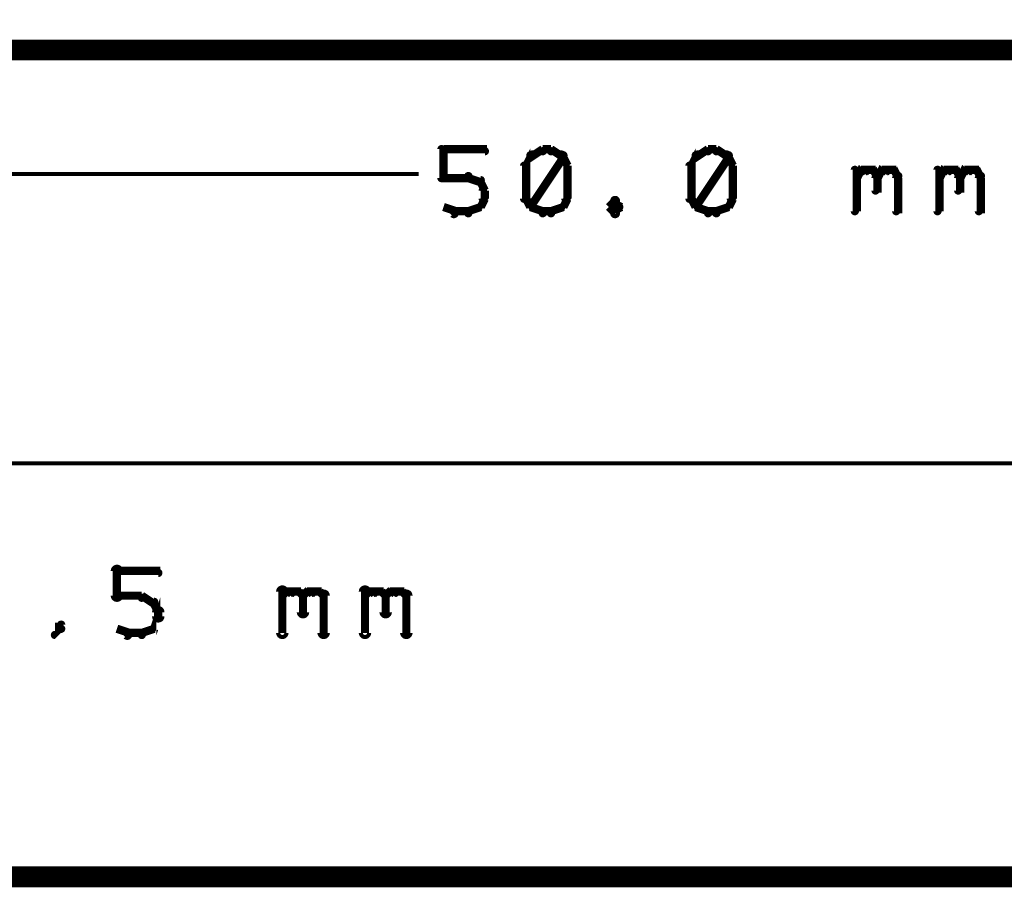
# Model space of a CAD drawing. Extents: x 26 to 524, y 33 to 520.
# Tile 24 of 95: x 136 to 159, y 233 to 254. Entities that reach past the tile are written whole.
import ezdxf

# ---------------------------------------------------------------- set-up
doc = ezdxf.new("R2010")
doc.units = 0
for name, color, linetype in [('DIMENSIONS', 3, 'CONTINUOUS'), ('DRAWING', 1, 'CONTINUOUS'), ('OUTLINES', 5, 'CONTINUOUS')]:
    doc.layers.add(name, color=color, linetype=linetype)

msp = doc.modelspace()

# ---------------------------------------------------------------- linework, layer by layer
at = {"layer": 'DIMENSIONS', "color": 94}
for points in [[(145.8, 250.4, 0.1, 0.1, 1), (145.9, 250.4, 0, 0, 0), (145.9, 250.4, 0, 0, 0), (145.9, 250.4, 0.2, 0.2, 0), (145.9, 251.1, 0.2, 0.2, 0), (145.9, 251.1, 0, 0, 0), (145.9, 251.1, 0.1, 0.1, 0), (145.9, 251.1, 0.1, 0.1, 1), (145.8, 251.1, 0, 0, 0)], [(145.9, 251.1, 0.1, 0.1, 1), (145.9, 251, 0, 0, 0), (145.9, 251.1, 0, 0, 0), (145.9, 251.1, 0.2, 0.2, 0), (146.9, 251.1, 0.2, 0.2, 0), (146.9, 251.1, 0, 0, 0), (146.9, 251.1, 0.1, 0.1, 0), (146.9, 251, 0.1, 0.1, 1), (146.9, 251.1, 0, 0, 0)], [(148.1, 250.9, 0.1, 0.1, 1), (148, 251, 0, 0, 0), (148, 250.9, 0, 0, 0), (148, 250.9, 0.2, 0.2, 0), (147.9, 250.7, 0.2, 0.2, 0), (147.9, 250.7, 0, 0, 0), (147.9, 250.7, 0.1, 0.1, 0), (147.9, 250.7, 0.1, 0.1, 1), (147.9, 250.7, 0, 0, 0)], [(148.3, 251, 0.1, 0.1, 1), (148.3, 251.1, 0, 0, 0), (148.3, 251.1, 0, 0, 0), (148.3, 251.1, 0.2, 0.2, 0), (148, 250.9, 0.2, 0.2, 0), (148, 250.9, 0, 0, 0), (148, 250.9, 0.1, 0.1, 0), (148, 251, 0.1, 0.1, 1), (148, 250.9, 0, 0, 0)], [(148, 249.7, 0.1, 0.1, 1), (148.1, 249.7, 0, 0, 0), (148, 249.7, 0, 0, 0), (148, 249.7, 0.2, 0.2, 0), (148.8, 250.9, 0.2, 0.2, 0), (148.8, 250.9, 0, 0, 0), (148.8, 250.9, 0.1, 0.1, 0), (148.8, 250.9, 0.1, 0.1, 1), (148.7, 251, 0, 0, 0)], [(148.5, 251, 0.1, 0.1, 1), (148.5, 251.1, 0, 0, 0), (148.5, 251.1, 0, 0, 0), (148.5, 251.1, 0.2, 0.2, 0), (148.3, 251.1, 0.2, 0.2, 0), (148.3, 251.1, 0, 0, 0), (148.3, 251.1, 0.1, 0.1, 0), (148.3, 251.1, 0.1, 0.1, 1), (148.3, 251, 0, 0, 0)], [(148.8, 250.9, 0.1, 0.1, 1), (148.8, 251, 0, 0, 0), (148.8, 250.9, 0, 0, 0), (148.8, 250.9, 0.2, 0.2, 0), (148.5, 251.1, 0.2, 0.2, 0), (148.5, 251.1, 0, 0, 0), (148.5, 251.1, 0.1, 0.1, 0), (148.5, 251.1, 0.1, 0.1, 1), (148.5, 251, 0, 0, 0)], [(148.9, 250.7, 0.1, 0.1, 1), (148.9, 250.7, 0, 0, 0), (148.9, 250.7, 0, 0, 0), (148.9, 250.7, 0.2, 0.2, 0), (148.8, 250.9, 0.2, 0.2, 0), (148.8, 250.9, 0, 0, 0), (148.8, 250.9, 0.1, 0.1, 0), (148.8, 251, 0.1, 0.1, 1), (148.7, 250.9, 0, 0, 0)], [(152.1, 250.9, 0.1, 0.1, 1), (152, 251, 0, 0, 0), (152, 250.9, 0, 0, 0), (152, 250.9, 0.2, 0.2, 0), (151.9, 250.7, 0.2, 0.2, 0), (151.9, 250.7, 0, 0, 0), (151.9, 250.7, 0.1, 0.1, 0), (151.9, 250.7, 0.1, 0.1, 1), (151.9, 250.7, 0, 0, 0)], [(152.3, 251, 0.1, 0.1, 1), (152.3, 251.1, 0, 0, 0), (152.3, 251.1, 0, 0, 0), (152.3, 251.1, 0.2, 0.2, 0), (152, 250.9, 0.2, 0.2, 0), (152, 250.9, 0, 0, 0), (152, 250.9, 0.1, 0.1, 0), (152, 251, 0.1, 0.1, 1), (152, 250.9, 0, 0, 0)], [(152, 249.7, 0.1, 0.1, 1), (152.1, 249.7, 0, 0, 0), (152, 249.7, 0, 0, 0), (152, 249.7, 0.2, 0.2, 0), (152.8, 250.9, 0.2, 0.2, 0), (152.8, 250.9, 0, 0, 0), (152.8, 250.9, 0.1, 0.1, 0), (152.8, 250.9, 0.1, 0.1, 1), (152.7, 251, 0, 0, 0)], [(152.5, 251, 0.1, 0.1, 1), (152.5, 251.1, 0, 0, 0), (152.5, 251.1, 0, 0, 0), (152.5, 251.1, 0.2, 0.2, 0), (152.3, 251.1, 0.2, 0.2, 0), (152.3, 251.1, 0, 0, 0), (152.3, 251.1, 0.1, 0.1, 0), (152.3, 251.1, 0.1, 0.1, 1), (152.3, 251, 0, 0, 0)], [(152.8, 250.9, 0.1, 0.1, 1), (152.8, 251, 0, 0, 0), (152.8, 250.9, 0, 0, 0), (152.8, 250.9, 0.2, 0.2, 0), (152.5, 251.1, 0.2, 0.2, 0), (152.5, 251.1, 0, 0, 0), (152.5, 251.1, 0.1, 0.1, 0), (152.5, 251.1, 0.1, 0.1, 1), (152.5, 251, 0, 0, 0)], [(152.9, 250.7, 0.1, 0.1, 1), (152.9, 250.7, 0, 0, 0), (152.9, 250.7, 0, 0, 0), (152.9, 250.7, 0.2, 0.2, 0), (152.8, 250.9, 0.2, 0.2, 0), (152.8, 250.9, 0, 0, 0), (152.8, 250.9, 0.1, 0.1, 0), (152.8, 251, 0.1, 0.1, 1), (152.7, 250.9, 0, 0, 0)], [(147.9, 250.7, 0.1, 0.1, 1), (147.8, 250.7, 0, 0, 0), (147.9, 250.7, 0, 0, 0), (147.9, 250.7, 0.2, 0.2, 0), (147.9, 249.9, 0.2, 0.2, 0), (147.9, 249.9, 0, 0, 0), (147.9, 249.9, 0.1, 0.1, 0), (147.8, 249.9, 0.1, 0.1, 1), (147.9, 249.9, 0, 0, 0)], [(148.8, 249.9, 0.1, 0.1, 1), (148.9, 249.9, 0, 0, 0), (148.9, 249.9, 0, 0, 0), (148.9, 249.9, 0.2, 0.2, 0), (148.9, 250.7, 0.2, 0.2, 0), (148.9, 250.7, 0, 0, 0), (148.9, 250.7, 0.1, 0.1, 0), (148.9, 250.7, 0.1, 0.1, 1), (148.8, 250.7, 0, 0, 0)], [(151.9, 250.7, 0.1, 0.1, 1), (151.8, 250.7, 0, 0, 0), (151.9, 250.7, 0, 0, 0), (151.9, 250.7, 0.2, 0.2, 0), (151.9, 249.9, 0.2, 0.2, 0), (151.9, 249.9, 0, 0, 0), (151.9, 249.9, 0.1, 0.1, 0), (151.8, 249.9, 0.1, 0.1, 1), (151.9, 249.9, 0, 0, 0)], [(152.8, 249.9, 0.1, 0.1, 1), (152.9, 249.9, 0, 0, 0), (152.9, 249.9, 0, 0, 0), (152.9, 249.9, 0.2, 0.2, 0), (152.9, 250.7, 0.2, 0.2, 0), (152.9, 250.7, 0, 0, 0), (152.9, 250.7, 0.1, 0.1, 0), (152.9, 250.7, 0.1, 0.1, 1), (152.8, 250.7, 0, 0, 0)], [(146.5, 250.4, 0.1, 0.1, 1), (146.5, 250.5, 0, 0, 0), (146.5, 250.4, 0, 0, 0), (146.5, 250.4, 0.2, 0.2, 0), (145.9, 250.4, 0.2, 0.2, 0), (145.9, 250.4, 0, 0, 0), (145.9, 250.4, 0.1, 0.1, 0), (145.9, 250.5, 0.1, 0.1, 1), (145.9, 250.4, 0, 0, 0)], [(146.8, 250.3, 0.1, 0.1, 1), (146.8, 250.4, 0, 0, 0), (146.8, 250.3, 0, 0, 0), (146.8, 250.3, 0.2, 0.2, 0), (146.5, 250.4, 0.2, 0.2, 0), (146.5, 250.4, 0, 0, 0), (146.5, 250.4, 0.1, 0.1, 0), (146.5, 250.5, 0.1, 0.1, 1), (146.5, 250.4, 0, 0, 0)], [(155.8, 249.6, 0.1, 0.1, 1), (155.9, 249.6, 0, 0, 0), (155.9, 249.6, 0, 0, 0), (155.9, 249.6, 0.2, 0.2, 0), (155.9, 250.6, 0.2, 0.2, 0), (155.9, 250.6, 0, 0, 0), (155.9, 250.6, 0.1, 0.1, 0), (155.9, 250.6, 0.1, 0.1, 1), (155.8, 250.6, 0, 0, 0)], [(155.9, 250.5, 0.1, 0.1, 1), (155.9, 250.4, 0, 0, 0), (155.9, 250.4, 0, 0, 0), (155.9, 250.4, 0.2, 0.2, 0), (156, 250.6, 0.2, 0.2, 0), (156, 250.6, 0, 0, 0), (156, 250.6, 0.1, 0.1, 0), (156.1, 250.5, 0.1, 0.1, 1), (156, 250.6, 0, 0, 0)], [(156, 250.6, 0.1, 0.1, 1), (156, 250.5, 0, 0, 0), (156, 250.6, 0, 0, 0), (156, 250.6, 0.2, 0.2, 0), (156.3, 250.6, 0.2, 0.2, 0), (156.3, 250.6, 0, 0, 0), (156.3, 250.6, 0.1, 0.1, 0), (156.3, 250.5, 0.1, 0.1, 1), (156.3, 250.6, 0, 0, 0)], [(156.3, 250.6, 0.1, 0.1, 1), (156.2, 250.5, 0, 0, 0), (156.3, 250.6, 0, 0, 0), (156.3, 250.6, 0.2, 0.2, 0), (156.4, 250.4, 0.2, 0.2, 0), (156.4, 250.4, 0, 0, 0), (156.4, 250.4, 0.1, 0.1, 0), (156.4, 250.4, 0.1, 0.1, 1), (156.4, 250.5, 0, 0, 0)], [(156.4, 250.5, 0.1, 0.1, 1), (156.4, 250.4, 0, 0, 0), (156.4, 250.4, 0, 0, 0), (156.4, 250.4, 0.2, 0.2, 0), (156.5, 250.6, 0.2, 0.2, 0), (156.5, 250.6, 0, 0, 0), (156.5, 250.6, 0.1, 0.1, 0), (156.6, 250.5, 0.1, 0.1, 1), (156.5, 250.6, 0, 0, 0)], [(156.5, 250.6, 0.1, 0.1, 1), (156.5, 250.5, 0, 0, 0), (156.5, 250.6, 0, 0, 0), (156.5, 250.6, 0.2, 0.2, 0), (156.8, 250.6, 0.2, 0.2, 0), (156.8, 250.6, 0, 0, 0), (156.8, 250.6, 0.1, 0.1, 0), (156.8, 250.5, 0.1, 0.1, 1), (156.8, 250.6, 0, 0, 0)], [(156.8, 250.6, 0.1, 0.1, 1), (156.7, 250.5, 0, 0, 0), (156.8, 250.6, 0, 0, 0), (156.8, 250.6, 0.2, 0.2, 0), (156.9, 250.4, 0.2, 0.2, 0), (156.9, 250.4, 0, 0, 0), (156.9, 250.4, 0.1, 0.1, 0), (156.9, 250.4, 0.1, 0.1, 1), (156.9, 250.5, 0, 0, 0)], [(157.8, 249.6, 0.1, 0.1, 1), (157.9, 249.6, 0, 0, 0), (157.9, 249.6, 0, 0, 0), (157.9, 249.6, 0.2, 0.2, 0), (157.9, 250.6, 0.2, 0.2, 0), (157.9, 250.6, 0, 0, 0), (157.9, 250.6, 0.1, 0.1, 0), (157.9, 250.6, 0.1, 0.1, 1), (157.8, 250.6, 0, 0, 0)], [(157.9, 250.5, 0.1, 0.1, 1), (157.9, 250.4, 0, 0, 0), (157.9, 250.4, 0, 0, 0), (157.9, 250.4, 0.2, 0.2, 0), (158, 250.6, 0.2, 0.2, 0), (158, 250.6, 0, 0, 0), (158, 250.6, 0.1, 0.1, 0), (158.1, 250.5, 0.1, 0.1, 1), (158, 250.6, 0, 0, 0)], [(158, 250.6, 0.1, 0.1, 1), (158, 250.5, 0, 0, 0), (158, 250.6, 0, 0, 0), (158, 250.6, 0.2, 0.2, 0), (158.3, 250.6, 0.2, 0.2, 0), (158.3, 250.6, 0, 0, 0), (158.3, 250.6, 0.1, 0.1, 0), (158.3, 250.5, 0.1, 0.1, 1), (158.3, 250.6, 0, 0, 0)], [(158.3, 250.6, 0.1, 0.1, 1), (158.2, 250.5, 0, 0, 0), (158.3, 250.6, 0, 0, 0), (158.3, 250.6, 0.2, 0.2, 0), (158.4, 250.4, 0.2, 0.2, 0), (158.4, 250.4, 0, 0, 0), (158.4, 250.4, 0.1, 0.1, 0), (158.4, 250.4, 0.1, 0.1, 1), (158.4, 250.5, 0, 0, 0)], [(158.4, 250.5, 0.1, 0.1, 1), (158.4, 250.4, 0, 0, 0), (158.4, 250.4, 0, 0, 0), (158.4, 250.4, 0.2, 0.2, 0), (158.5, 250.6, 0.2, 0.2, 0), (158.5, 250.6, 0, 0, 0), (158.5, 250.6, 0.1, 0.1, 0), (158.6, 250.5, 0.1, 0.1, 1), (158.5, 250.6, 0, 0, 0)], [(158.5, 250.6, 0.1, 0.1, 1), (158.5, 250.5, 0, 0, 0), (158.5, 250.6, 0, 0, 0), (158.5, 250.6, 0.2, 0.2, 0), (158.8, 250.6, 0.2, 0.2, 0), (158.8, 250.6, 0, 0, 0), (158.8, 250.6, 0.1, 0.1, 0), (158.8, 250.5, 0.1, 0.1, 1), (158.8, 250.6, 0, 0, 0)], [(158.8, 250.6, 0.1, 0.1, 1), (158.7, 250.5, 0, 0, 0), (158.8, 250.6, 0, 0, 0), (158.8, 250.6, 0.2, 0.2, 0), (158.9, 250.4, 0.2, 0.2, 0), (158.9, 250.4, 0, 0, 0), (158.9, 250.4, 0.1, 0.1, 0), (158.9, 250.4, 0.1, 0.1, 1), (158.9, 250.5, 0, 0, 0)], [(128.4, 250.5, 0.1, 0.1, 1), (128.4, 250.5, 0, 0, 0), (128.4, 250.5, 0, 0, 0), (128.4, 250.5, 0.1, 0.1, 0), (145.3, 250.5, 0.1, 0.1, 0), (145.3, 250.5, 0, 0, 0), (145.3, 250.5, 0.1, 0.1, 0), (145.3, 250.5, 0.1, 0.1, 1), (145.3, 250.5, 0, 0, 0)], [(146.9, 250.1, 0.1, 0.1, 1), (146.9, 250.1, 0, 0, 0), (146.9, 250.1, 0, 0, 0), (146.9, 250.1, 0.2, 0.2, 0), (146.8, 250.3, 0.2, 0.2, 0), (146.8, 250.3, 0, 0, 0), (146.8, 250.3, 0.1, 0.1, 0), (146.8, 250.3, 0.1, 0.1, 1), (146.7, 250.3, 0, 0, 0)], [(156.4, 250.4, 0.1, 0.1, 1), (156.3, 250.4, 0, 0, 0), (156.4, 250.4, 0, 0, 0), (156.4, 250.4, 0.2, 0.2, 0), (156.4, 250.1, 0.2, 0.2, 0), (156.4, 250.1, 0, 0, 0), (156.4, 250.1, 0.1, 0.1, 0), (156.3, 250.1, 0.1, 0.1, 1), (156.4, 250.1, 0, 0, 0)], [(156.9, 250.4, 0.1, 0.1, 1), (156.8, 250.4, 0, 0, 0), (156.9, 250.4, 0, 0, 0), (156.9, 250.4, 0.2, 0.2, 0), (156.9, 249.6, 0.2, 0.2, 0), (156.9, 249.6, 0, 0, 0), (156.9, 249.6, 0.1, 0.1, 0), (156.8, 249.6, 0.1, 0.1, 1), (156.9, 249.6, 0, 0, 0)], [(158.4, 250.4, 0.1, 0.1, 1), (158.3, 250.4, 0, 0, 0), (158.4, 250.4, 0, 0, 0), (158.4, 250.4, 0.2, 0.2, 0), (158.4, 250.1, 0.2, 0.2, 0), (158.4, 250.1, 0, 0, 0), (158.4, 250.1, 0.1, 0.1, 0), (158.3, 250.1, 0.1, 0.1, 1), (158.4, 250.1, 0, 0, 0)], [(158.9, 250.4, 0.1, 0.1, 1), (158.8, 250.4, 0, 0, 0), (158.9, 250.4, 0, 0, 0), (158.9, 250.4, 0.2, 0.2, 0), (158.9, 249.6, 0.2, 0.2, 0), (158.9, 249.6, 0, 0, 0), (158.9, 249.6, 0.1, 0.1, 0), (158.8, 249.6, 0.1, 0.1, 1), (158.9, 249.6, 0, 0, 0)], [(146.7, 249.7, 0.1, 0.1, 1), (146.8, 249.7, 0, 0, 0), (146.8, 249.7, 0, 0, 0), (146.8, 249.7, 0.2, 0.2, 0), (146.9, 249.9, 0.2, 0.2, 0), (146.9, 249.9, 0, 0, 0), (146.9, 249.9, 0.1, 0.1, 0), (146.9, 249.9, 0.1, 0.1, 1), (146.9, 250, 0, 0, 0)], [(146.8, 249.9, 0.1, 0.1, 1), (146.9, 249.9, 0, 0, 0), (146.9, 249.9, 0, 0, 0), (146.9, 249.9, 0.2, 0.2, 0), (146.9, 250.1, 0.2, 0.2, 0), (146.9, 250.1, 0, 0, 0), (146.9, 250.1, 0.1, 0.1, 0), (146.9, 250.1, 0.1, 0.1, 1), (146.8, 250.1, 0, 0, 0)], [(147.9, 250, 0.1, 0.1, 1), (147.9, 249.9, 0, 0, 0), (147.9, 249.9, 0, 0, 0), (147.9, 249.9, 0.2, 0.2, 0), (148, 249.7, 0.2, 0.2, 0), (148, 249.7, 0, 0, 0), (148, 249.7, 0.1, 0.1, 0), (148, 249.7, 0.1, 0.1, 1), (148.1, 249.7, 0, 0, 0)], [(148.7, 249.7, 0.1, 0.1, 1), (148.8, 249.7, 0, 0, 0), (148.8, 249.7, 0, 0, 0), (148.8, 249.7, 0.2, 0.2, 0), (148.9, 249.9, 0.2, 0.2, 0), (148.9, 249.9, 0, 0, 0), (148.9, 249.9, 0.1, 0.1, 0), (148.9, 249.9, 0.1, 0.1, 1), (148.9, 250, 0, 0, 0)], [(151.9, 250, 0.1, 0.1, 1), (151.9, 249.9, 0, 0, 0), (151.9, 249.9, 0, 0, 0), (151.9, 249.9, 0.2, 0.2, 0), (152, 249.7, 0.2, 0.2, 0), (152, 249.7, 0, 0, 0), (152, 249.7, 0.1, 0.1, 0), (152, 249.7, 0.1, 0.1, 1), (152.1, 249.7, 0, 0, 0)], [(152.7, 249.7, 0.1, 0.1, 1), (152.8, 249.7, 0, 0, 0), (152.8, 249.7, 0, 0, 0), (152.8, 249.7, 0.2, 0.2, 0), (152.9, 249.9, 0.2, 0.2, 0), (152.9, 249.9, 0, 0, 0), (152.9, 249.9, 0.1, 0.1, 0), (152.9, 249.9, 0.1, 0.1, 1), (152.9, 250, 0, 0, 0)], [(150.1, 249.8, 0.1, 0.1, 1), (150, 249.9, 0, 0, 0), (150, 249.8, 0, 0, 0), (150, 249.8, 0.2, 0.2, 0), (149.9, 249.7, 0.2, 0.2, 0), (149.9, 249.7, 0, 0, 0), (149.9, 249.7, 0.1, 0.1, 0), (149.9, 249.7, 0.1, 0.1, 1), (149.9, 249.7, 0, 0, 0)], [(150.1, 249.7, 0.1, 0.1, 1), (150.2, 249.7, 0, 0, 0), (150.2, 249.7, 0, 0, 0), (150.2, 249.7, 0.2, 0.2, 0), (150, 249.8, 0.2, 0.2, 0), (150, 249.8, 0, 0, 0), (150, 249.8, 0.1, 0.1, 0), (150.1, 249.9, 0.1, 0.1, 1), (150, 249.8, 0, 0, 0)], [(145.9, 249.7, 0.1, 0.1, 1), (145.9, 249.7, 0, 0, 0), (145.9, 249.7, 0, 0, 0), (145.9, 249.7, 0.2, 0.2, 0), (146.2, 249.6, 0.2, 0.2, 0), (146.2, 249.6, 0, 0, 0), (146.2, 249.6, 0.1, 0.1, 0), (146.1, 249.5, 0.1, 0.1, 1), (146.2, 249.6, 0, 0, 0)], [(146.2, 249.6, 0.1, 0.1, 1), (146.2, 249.5, 0, 0, 0), (146.2, 249.6, 0, 0, 0), (146.2, 249.6, 0.2, 0.2, 0), (146.5, 249.6, 0.2, 0.2, 0), (146.5, 249.6, 0, 0, 0), (146.5, 249.6, 0.1, 0.1, 0), (146.5, 249.5, 0.1, 0.1, 1), (146.5, 249.6, 0, 0, 0)], [(146.5, 249.6, 0.1, 0.1, 1), (146.5, 249.5, 0, 0, 0), (146.5, 249.6, 0, 0, 0), (146.5, 249.6, 0.2, 0.2, 0), (146.8, 249.7, 0.2, 0.2, 0), (146.8, 249.7, 0, 0, 0), (146.8, 249.7, 0.1, 0.1, 0), (146.8, 249.7, 0.1, 0.1, 1), (146.8, 249.7, 0, 0, 0)], [(148, 249.7, 0.1, 0.1, 1), (148, 249.7, 0, 0, 0), (148, 249.7, 0, 0, 0), (148, 249.7, 0.2, 0.2, 0), (148.3, 249.6, 0.2, 0.2, 0), (148.3, 249.6, 0, 0, 0), (148.3, 249.6, 0.1, 0.1, 0), (148.3, 249.5, 0.1, 0.1, 1), (148.3, 249.6, 0, 0, 0)], [(148.3, 249.6, 0.1, 0.1, 1), (148.3, 249.5, 0, 0, 0), (148.3, 249.6, 0, 0, 0), (148.3, 249.6, 0.2, 0.2, 0), (148.5, 249.6, 0.2, 0.2, 0), (148.5, 249.6, 0, 0, 0), (148.5, 249.6, 0.1, 0.1, 0), (148.5, 249.5, 0.1, 0.1, 1), (148.5, 249.6, 0, 0, 0)], [(148.5, 249.6, 0.1, 0.1, 1), (148.5, 249.5, 0, 0, 0), (148.5, 249.6, 0, 0, 0), (148.5, 249.6, 0.2, 0.2, 0), (148.8, 249.7, 0.2, 0.2, 0), (148.8, 249.7, 0, 0, 0), (148.8, 249.7, 0.1, 0.1, 0), (148.8, 249.7, 0.1, 0.1, 1), (148.8, 249.7, 0, 0, 0)], [(149.9, 249.7, 0.1, 0.1, 1), (149.9, 249.7, 0, 0, 0), (149.9, 249.7, 0, 0, 0), (149.9, 249.7, 0.2, 0.2, 0), (150, 249.6, 0.2, 0.2, 0), (150, 249.6, 0, 0, 0), (150, 249.6, 0.1, 0.1, 0), (150, 249.5, 0.1, 0.1, 1), (150.1, 249.6, 0, 0, 0)], [(150, 249.6, 0.1, 0.1, 1), (150.1, 249.5, 0, 0, 0), (150, 249.6, 0, 0, 0), (150, 249.6, 0.2, 0.2, 0), (150.2, 249.7, 0.2, 0.2, 0), (150.2, 249.7, 0, 0, 0), (150.2, 249.7, 0.1, 0.1, 0), (150.2, 249.7, 0.1, 0.1, 1), (150.1, 249.7, 0, 0, 0)], [(152, 249.7, 0.1, 0.1, 1), (152, 249.7, 0, 0, 0), (152, 249.7, 0, 0, 0), (152, 249.7, 0.2, 0.2, 0), (152.3, 249.6, 0.2, 0.2, 0), (152.3, 249.6, 0, 0, 0), (152.3, 249.6, 0.1, 0.1, 0), (152.3, 249.5, 0.1, 0.1, 1), (152.3, 249.6, 0, 0, 0)], [(152.3, 249.6, 0.1, 0.1, 1), (152.3, 249.5, 0, 0, 0), (152.3, 249.6, 0, 0, 0), (152.3, 249.6, 0.2, 0.2, 0), (152.5, 249.6, 0.2, 0.2, 0), (152.5, 249.6, 0, 0, 0), (152.5, 249.6, 0.1, 0.1, 0), (152.5, 249.5, 0.1, 0.1, 1), (152.5, 249.6, 0, 0, 0)], [(152.5, 249.6, 0.1, 0.1, 1), (152.5, 249.5, 0, 0, 0), (152.5, 249.6, 0, 0, 0), (152.5, 249.6, 0.2, 0.2, 0), (152.8, 249.7, 0.2, 0.2, 0), (152.8, 249.7, 0, 0, 0), (152.8, 249.7, 0.1, 0.1, 0), (152.8, 249.7, 0.1, 0.1, 1), (152.8, 249.7, 0, 0, 0)], [(185.6, 243.5, 0.1, 0.1, 1), (185.6, 243.5, 0, 0, 0), (185.6, 243.5, 0, 0, 0), (185.6, 243.5, 0.1, 0.1, 0), (65, 243.5, 0.1, 0.1, 0), (65, 243.5, 0, 0, 0), (65, 243.5, 0.1, 0.1, 0), (65, 243.5, 0.1, 0.1, 1), (65, 243.5, 0, 0, 0)], [(225.5, 233.5, 0.1, 0.1, 1), (225.5, 233.5, 0, 0, 0), (225.5, 233.5, 0, 0, 0), (225.5, 233.5, 0.1, 0.1, 0), (33, 233.5, 0.1, 0.1, 0), (33, 233.5, 0, 0, 0), (33, 233.5, 0.1, 0.1, 0), (33, 233.5, 0.1, 0.1, 1), (33, 233.5, 0, 0, 0)], [(228.5, 233.5, 0.1, 0.1, 1), (228.5, 233.5, 0, 0, 0), (228.5, 233.5, 0, 0, 0), (228.5, 233.5, 0.1, 0.1, 0), (50, 233.5, 0.1, 0.1, 0), (50, 233.5, 0, 0, 0), (50, 233.5, 0.1, 0.1, 0), (50, 233.5, 0.1, 0.1, 1), (50, 233.5, 0, 0, 0)], [(185.5, 233.5, 0.1, 0.1, 1), (185.5, 233.5, 0, 0, 0), (185.5, 233.5, 0, 0, 0), (185.5, 233.5, 0.1, 0.1, 0), (65, 233.5, 0.1, 0.1, 0), (65, 233.5, 0, 0, 0), (65, 233.5, 0.1, 0.1, 0), (65, 233.5, 0.1, 0.1, 1), (65, 233.5, 0, 0, 0)]]:
    msp.add_lwpolyline(points, format="xyseb", dxfattribs=at)
at = {"layer": 'DRAWING', "color": 2}
for points in [[(230.5, 363.5, 0.5, 0.5, 0), (75.5, 363.5, 0, 0, 0), (75.5, 363.5, 0.3, 0.3, 0), (75.5, 363.6, 0.3, 0.3, 1), (75.5, 363.4, 0, 0, 0), (75.6, 363.5, 0.3, 0.3, 1), (75.4, 363.5, 0, 0, 0), (75.5, 363.5, 0, 0, 0), (75.5, 363.5, 0.5, 0.5, 0), (75.5, 233.5, 0.5, 0.5, 0), (75.5, 233.5, 0, 0, 0), (75.5, 233.5, 0.3, 0.3, 0), (75.4, 233.5, 0.3, 0.3, 1), (75.6, 233.5, 0, 0, 0), (75.5, 233.6, 0.3, 0.3, 1), (75.5, 233.4, 0, 0, 0), (75.5, 233.5, 0, 0, 0), (75.5, 233.5, 0.5, 0.5, 0), (230.5, 233.5, 0, 0, 0)], [(137.9, 240.3, 0.1, 0.1, 1), (138.1, 240.3, 0, 0, 0), (138, 240.3, 0, 0, 0), (138, 240.3, 0.2, 0.2, 0), (138, 240.9, 0.2, 0.2, 0), (138, 240.9, 0, 0, 0), (138, 240.9, 0.1, 0.1, 0), (138.1, 240.9, 0.1, 0.1, 1), (137.9, 240.9, 0, 0, 0)], [(138, 240.9, 0.1, 0.1, 1), (138, 240.8, 0, 0, 0), (138, 240.9, 0, 0, 0), (138, 240.9, 0.2, 0.2, 0), (139, 240.9, 0.2, 0.2, 0), (139, 240.9, 0, 0, 0), (139, 240.9, 0.1, 0.1, 0), (139, 240.8, 0.1, 0.1, 1), (139, 240.9, 0, 0, 0)], [(141.9, 239.4, 0.1, 0.1, 1), (142.1, 239.4, 0, 0, 0), (142, 239.4, 0, 0, 0), (142, 239.4, 0.2, 0.2, 0), (142, 240.4, 0.2, 0.2, 0), (142, 240.4, 0, 0, 0), (142, 240.4, 0.1, 0.1, 0), (142.1, 240.4, 0.1, 0.1, 1), (141.9, 240.4, 0, 0, 0)], [(143.9, 239.4, 0.1, 0.1, 1), (144.1, 239.4, 0, 0, 0), (144, 239.4, 0, 0, 0), (144, 239.4, 0.2, 0.2, 0), (144, 240.4, 0.2, 0.2, 0), (144, 240.4, 0, 0, 0), (144, 240.4, 0.1, 0.1, 0), (144.1, 240.4, 0.1, 0.1, 1), (143.9, 240.4, 0, 0, 0)], [(138.6, 240.2, 0.1, 0.1, 1), (138.6, 240.3, 0, 0, 0), (138.6, 240.3, 0, 0, 0), (138.6, 240.3, 0.2, 0.2, 0), (138, 240.3, 0.2, 0.2, 0), (138, 240.3, 0, 0, 0), (138, 240.3, 0.1, 0.1, 0), (138, 240.3, 0.1, 0.1, 1), (138, 240.2, 0, 0, 0)], [(138.9, 240.1, 0.1, 0.1, 1), (138.9, 240.2, 0, 0, 0), (138.9, 240.1, 0, 0, 0), (138.9, 240.1, 0.2, 0.2, 0), (138.6, 240.3, 0.2, 0.2, 0), (138.6, 240.3, 0, 0, 0), (138.6, 240.3, 0.1, 0.1, 0), (138.6, 240.3, 0.1, 0.1, 1), (138.6, 240.2, 0, 0, 0)], [(142, 240.3, 0.1, 0.1, 1), (142, 240.2, 0, 0, 0), (142, 240.3, 0, 0, 0), (142, 240.3, 0.2, 0.2, 0), (142.1, 240.4, 0.2, 0.2, 0), (142.1, 240.4, 0, 0, 0), (142.1, 240.4, 0.1, 0.1, 0), (142.2, 240.3, 0.1, 0.1, 1), (142.1, 240.4, 0, 0, 0)], [(142.1, 240.4, 0.1, 0.1, 1), (142.1, 240.3, 0, 0, 0), (142.1, 240.4, 0, 0, 0), (142.1, 240.4, 0.2, 0.2, 0), (142.4, 240.4, 0.2, 0.2, 0), (142.4, 240.4, 0, 0, 0), (142.4, 240.4, 0.1, 0.1, 0), (142.4, 240.3, 0.1, 0.1, 1), (142.4, 240.4, 0, 0, 0)], [(142.4, 240.4, 0.1, 0.1, 1), (142.3, 240.3, 0, 0, 0), (142.4, 240.4, 0, 0, 0), (142.4, 240.4, 0.2, 0.2, 0), (142.5, 240.3, 0.2, 0.2, 0), (142.5, 240.3, 0, 0, 0), (142.5, 240.3, 0.1, 0.1, 0), (142.5, 240.2, 0.1, 0.1, 1), (142.5, 240.3, 0, 0, 0)], [(142.6, 240.3, 0.1, 0.1, 1), (142.4, 240.3, 0, 0, 0), (142.5, 240.3, 0, 0, 0), (142.5, 240.3, 0.2, 0.2, 0), (142.5, 239.9, 0.2, 0.2, 0), (142.5, 239.9, 0, 0, 0), (142.5, 239.9, 0.1, 0.1, 0), (142.4, 239.9, 0.1, 0.1, 1), (142.6, 239.9, 0, 0, 0)], [(142.5, 240.3, 0.1, 0.1, 1), (142.5, 240.2, 0, 0, 0), (142.5, 240.3, 0, 0, 0), (142.5, 240.3, 0.2, 0.2, 0), (142.6, 240.4, 0.2, 0.2, 0), (142.6, 240.4, 0, 0, 0), (142.6, 240.4, 0.1, 0.1, 0), (142.7, 240.3, 0.1, 0.1, 1), (142.6, 240.4, 0, 0, 0)], [(142.6, 240.4, 0.1, 0.1, 1), (142.6, 240.3, 0, 0, 0), (142.6, 240.4, 0, 0, 0), (142.6, 240.4, 0.2, 0.2, 0), (142.9, 240.4, 0.2, 0.2, 0), (142.9, 240.4, 0, 0, 0), (142.9, 240.4, 0.1, 0.1, 0), (142.9, 240.3, 0.1, 0.1, 1), (142.9, 240.4, 0, 0, 0)], [(142.9, 240.4, 0.1, 0.1, 1), (142.8, 240.3, 0, 0, 0), (142.9, 240.4, 0, 0, 0), (142.9, 240.4, 0.2, 0.2, 0), (143, 240.3, 0.2, 0.2, 0), (143, 240.3, 0, 0, 0), (143, 240.3, 0.1, 0.1, 0), (143, 240.2, 0.1, 0.1, 1), (143, 240.3, 0, 0, 0)], [(143.1, 240.3, 0.1, 0.1, 1), (142.9, 240.3, 0, 0, 0), (143, 240.3, 0, 0, 0), (143, 240.3, 0.2, 0.2, 0), (143, 239.4, 0.2, 0.2, 0), (143, 239.4, 0, 0, 0), (143, 239.4, 0.1, 0.1, 0), (142.9, 239.4, 0.1, 0.1, 1), (143.1, 239.4, 0, 0, 0)], [(144, 240.3, 0.1, 0.1, 1), (144, 240.2, 0, 0, 0), (144, 240.3, 0, 0, 0), (144, 240.3, 0.2, 0.2, 0), (144.1, 240.4, 0.2, 0.2, 0), (144.1, 240.4, 0, 0, 0), (144.1, 240.4, 0.1, 0.1, 0), (144.2, 240.3, 0.1, 0.1, 1), (144.1, 240.4, 0, 0, 0)], [(144.1, 240.4, 0.1, 0.1, 1), (144.1, 240.3, 0, 0, 0), (144.1, 240.4, 0, 0, 0), (144.1, 240.4, 0.2, 0.2, 0), (144.4, 240.4, 0.2, 0.2, 0), (144.4, 240.4, 0, 0, 0), (144.4, 240.4, 0.1, 0.1, 0), (144.4, 240.3, 0.1, 0.1, 1), (144.4, 240.4, 0, 0, 0)], [(144.4, 240.4, 0.1, 0.1, 1), (144.3, 240.3, 0, 0, 0), (144.4, 240.4, 0, 0, 0), (144.4, 240.4, 0.2, 0.2, 0), (144.5, 240.3, 0.2, 0.2, 0), (144.5, 240.3, 0, 0, 0), (144.5, 240.3, 0.1, 0.1, 0), (144.5, 240.2, 0.1, 0.1, 1), (144.5, 240.3, 0, 0, 0)], [(144.6, 240.3, 0.1, 0.1, 1), (144.4, 240.3, 0, 0, 0), (144.5, 240.3, 0, 0, 0), (144.5, 240.3, 0.2, 0.2, 0), (144.5, 239.9, 0.2, 0.2, 0), (144.5, 239.9, 0, 0, 0), (144.5, 239.9, 0.1, 0.1, 0), (144.4, 239.9, 0.1, 0.1, 1), (144.6, 239.9, 0, 0, 0)], [(144.5, 240.3, 0.1, 0.1, 1), (144.5, 240.2, 0, 0, 0), (144.5, 240.3, 0, 0, 0), (144.5, 240.3, 0.2, 0.2, 0), (144.6, 240.4, 0.2, 0.2, 0), (144.6, 240.4, 0, 0, 0), (144.6, 240.4, 0.1, 0.1, 0), (144.7, 240.3, 0.1, 0.1, 1), (144.6, 240.4, 0, 0, 0)], [(144.6, 240.4, 0.1, 0.1, 1), (144.6, 240.3, 0, 0, 0), (144.6, 240.4, 0, 0, 0), (144.6, 240.4, 0.2, 0.2, 0), (144.9, 240.4, 0.2, 0.2, 0), (144.9, 240.4, 0, 0, 0), (144.9, 240.4, 0.1, 0.1, 0), (144.9, 240.3, 0.1, 0.1, 1), (144.9, 240.4, 0, 0, 0)], [(144.9, 240.4, 0.1, 0.1, 1), (144.8, 240.3, 0, 0, 0), (144.9, 240.4, 0, 0, 0), (144.9, 240.4, 0.2, 0.2, 0), (145, 240.3, 0.2, 0.2, 0), (145, 240.3, 0, 0, 0), (145, 240.3, 0.1, 0.1, 0), (145, 240.2, 0.1, 0.1, 1), (145, 240.3, 0, 0, 0)], [(145.1, 240.3, 0.1, 0.1, 1), (144.9, 240.3, 0, 0, 0), (145, 240.3, 0, 0, 0), (145, 240.3, 0.2, 0.2, 0), (145, 239.4, 0.2, 0.2, 0), (145, 239.4, 0, 0, 0), (145, 239.4, 0.1, 0.1, 0), (144.9, 239.4, 0.1, 0.1, 1), (145.1, 239.4, 0, 0, 0)], [(138.8, 239.5, 0.1, 0.1, 1), (138.9, 239.5, 0, 0, 0), (138.9, 239.5, 0, 0, 0), (138.9, 239.5, 0.2, 0.2, 0), (139, 239.8, 0.2, 0.2, 0), (139, 239.8, 0, 0, 0), (139, 239.8, 0.1, 0.1, 0), (139, 239.7, 0.1, 0.1, 1), (139, 239.8, 0, 0, 0)], [(139, 239.9, 0.1, 0.1, 1), (139, 239.9, 0, 0, 0), (139, 239.9, 0, 0, 0), (139, 239.9, 0.2, 0.2, 0), (138.9, 240.1, 0.2, 0.2, 0), (138.9, 240.1, 0, 0, 0), (138.9, 240.1, 0.1, 0.1, 0), (138.9, 240.1, 0.1, 0.1, 1), (138.8, 240.1, 0, 0, 0)], [(138.9, 239.8, 0.1, 0.1, 1), (139.1, 239.8, 0, 0, 0), (139, 239.8, 0, 0, 0), (139, 239.8, 0.2, 0.2, 0), (139, 239.9, 0.2, 0.2, 0), (139, 239.9, 0, 0, 0), (139, 239.9, 0.1, 0.1, 0), (139.1, 239.9, 0.1, 0.1, 1), (138.9, 239.9, 0, 0, 0)], [(136.5, 239.4, 0.1, 0.1, 1), (136.5, 239.3, 0, 0, 0), (136.5, 239.4, 0, 0, 0), (136.5, 239.4, 0.2, 0.2, 0), (136.6, 239.5, 0.2, 0.2, 0), (136.6, 239.5, 0, 0, 0), (136.6, 239.5, 0.1, 0.1, 0), (136.7, 239.5, 0.1, 0.1, 1), (136.6, 239.5, 0, 0, 0)], [(136.6, 239.5, 0.1, 0.1, 1), (136.7, 239.5, 0, 0, 0), (136.6, 239.5, 0, 0, 0), (136.6, 239.5, 0.2, 0.2, 0), (136.6, 239.6, 0.2, 0.2, 0), (136.6, 239.6, 0, 0, 0), (136.6, 239.6, 0.1, 0.1, 0), (136.7, 239.6, 0.1, 0.1, 1), (136.6, 239.6, 0, 0, 0)], [(138, 239.5, 0.1, 0.1, 1), (138, 239.5, 0, 0, 0), (138, 239.5, 0, 0, 0), (138, 239.5, 0.2, 0.2, 0), (138.3, 239.4, 0.2, 0.2, 0), (138.3, 239.4, 0, 0, 0), (138.3, 239.4, 0.1, 0.1, 0), (138.2, 239.3, 0.1, 0.1, 1), (138.3, 239.4, 0, 0, 0)], [(138.3, 239.4, 0.1, 0.1, 1), (138.3, 239.3, 0, 0, 0), (138.3, 239.4, 0, 0, 0), (138.3, 239.4, 0.2, 0.2, 0), (138.6, 239.4, 0.2, 0.2, 0), (138.6, 239.4, 0, 0, 0), (138.6, 239.4, 0.1, 0.1, 0), (138.6, 239.3, 0.1, 0.1, 1), (138.6, 239.4, 0, 0, 0)], [(138.6, 239.4, 0.1, 0.1, 1), (138.6, 239.3, 0, 0, 0), (138.6, 239.4, 0, 0, 0), (138.6, 239.4, 0.2, 0.2, 0), (138.9, 239.5, 0.2, 0.2, 0), (138.9, 239.5, 0, 0, 0), (138.9, 239.5, 0.1, 0.1, 0), (138.9, 239.5, 0.1, 0.1, 1), (138.9, 239.5, 0, 0, 0)]]:
    msp.add_lwpolyline(points, format="xyseb", dxfattribs=at)
at = {"layer": 'OUTLINES', "color": 11}
msp.add_lwpolyline([(193, 233.5, 0.5, 0.5, 0), (113, 233.5, 0.5, 0.5, 0), (113, 233.5, 0, 0, 0), (113, 233.5, 0.3, 0.3, 0), (113, 233.4, 0.3, 0.3, -1), (113, 233.6, 0, 0, 0), (113.1, 233.5, 0.3, 0.3, -1), (112.9, 233.5, 0, 0, 0), (113, 233.5, 0, 0, 0), (113, 233.5, 0.5, 0.5, 0), (113, 253.5, 0, 0, 0), (113, 253.5, 0.3, 0.3, 0), (112.9, 253.5, 0.3, 0.3, -1), (113.1, 253.5, 0, 0, 0), (113, 253.4, 0.3, 0.3, -1), (113, 253.6, 0, 0, 0), (113, 253.5, 0, 0, 0), (113, 253.5, 0.5, 0.5, 0), (193, 253.5, 0, 0, 0)], format="xyseb", dxfattribs=at)

doc.saveas('drawing.dxf')
